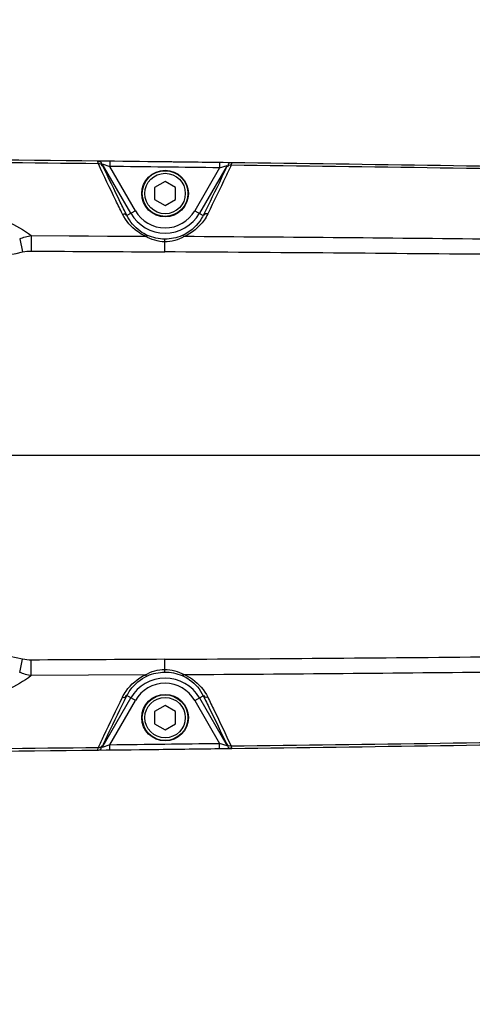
# Model space of a CAD drawing. Header units: millimetres. Extents: x 0 to 11890, y 0 to 8410.
# Tile 110 of 116: x 7637 to 7724, y 5842 to 6029. Entities that reach past the tile are written whole.
import ezdxf

# ---------------------------------------------------------------- set-up
doc = ezdxf.new("R2010")
doc.units = ezdxf.units.MM
doc.header["$LTSCALE"] = 653.95
doc.linetypes.add('CENTER', pattern=[0.6, 0.375, -0.075, 0.075, -0.075])
doc.layers.get('0').update_dxf_attribs({"linetype": 'CONTINUOUS'})
for name, color, linetype in [('204101000062_DXF_AXIS', 7, 'CONTINUOUS'), ('304102000129DXF_CONTINUOUS_LINE', 7, 'CONTINUOUS'), ('304105000066DXF_CONTINUOUS_LINE', 7, 'CONTINUOUS'), ('304106000105DXF_CONTINUOUS_LINE', 7, 'CONTINUOUS'), ('501023000065DXF_CONTINUOUS_LINE', 7, 'CONTINUOUS'), ('JISHUZIL_DXF_BALLOON', 7, 'CONTINUOUS'), ('JISHUZIL_DXF_DIMENSION', 7, 'CONTINUOUS')]:
    doc.layers.add(name, color=color, linetype=linetype)
doc.styles.get("Standard").update_dxf_attribs({"font": 'txt', "width": 0.7})
doc.dimstyles.new('DIMSTYLE_17', dxfattribs={"dimtxt": 80, "dimasz": 70, "dimexe": 1.5, "dimexo": 0, "dimgap": 2, "dimtad": 0, "dimtih": 1, "dimtoh": 1, "dimdec": 1, "dimdsep": 46, "dimtxsty": 'Standard', "dimblk": '_FILLED', "dimblk1": '_FILLED', "dimblk2": '_FILLED', "dimcen": 0.09, "dimclrt": 5, "dimazin": 2, "dimtp": 2, "dimtm": 2, "dimtfac": 1, "dimtdec": 0, "dimtofl": 0, "dimtmove": 0, "dimatfit": 3, "dimldrblk": '_FILLED', "dimfxl": 0, "dimtolj": 1, "dimarcsym": 0})
doc.dimstyles.new('DIMSTYLE_4', dxfattribs={"dimtxt": 80, "dimasz": 70, "dimexe": 1.5, "dimexo": 0, "dimgap": 2, "dimtad": 1, "dimdsep": 46, "dimtxsty": 'Standard', "dimblk": '_FILLED', "dimblk1": '_FILLED', "dimblk2": '_FILLED', "dimcen": 0.09, "dimclrt": 5, "dimazin": 2, "dimtp": 0.8, "dimtm": 0.8, "dimtfac": 1, "dimtofl": 0, "dimtmove": 0, "dimatfit": 3, "dimldrblk": '_FILLED', "dimfxl": 0, "dimtolj": 1, "dimarcsym": 0})
doc.dimstyles.new('DIMSTYLE_5', dxfattribs={"dimtxt": 80, "dimasz": 70, "dimexe": 1.5, "dimexo": 0, "dimgap": 2, "dimtad": 1, "dimdec": 1, "dimdsep": 46, "dimtxsty": 'Standard', "dimblk": '_FILLED', "dimblk1": '_FILLED', "dimblk2": '_FILLED', "dimcen": 0.09, "dimclrt": 5, "dimazin": 2, "dimtp": 2, "dimtm": 2, "dimtfac": 1, "dimtdec": 1, "dimtofl": 0, "dimtmove": 0, "dimatfit": 3, "dimldrblk": '_FILLED', "dimfxl": 0, "dimtolj": 1, "dimarcsym": 0})
doc.dimstyles.new('DIMSTYLE_9', dxfattribs={"dimtxt": 80, "dimasz": 70, "dimexe": 1.5, "dimexo": 0, "dimgap": 2, "dimtad": 1, "dimdsep": 46, "dimtxsty": 'Standard', "dimblk": '_FILLED', "dimblk1": '_FILLED', "dimblk2": '_FILLED', "dimcen": 0.09, "dimclrt": 5, "dimazin": 2, "dimtp": 0.3, "dimtm": 0.3, "dimtfac": 1, "dimtofl": 0, "dimtmove": 0, "dimatfit": 3, "dimldrblk": '_FILLED', "dimfxl": 0, "dimtolj": 1, "dimarcsym": 0})

# ---------------------------------------------------------------- blocks, each defined once
blk = doc.blocks.new('_FILLED')
at = {"color": 0, "linetype": 'ByBlock'}
blk.add_solid([(0, 0), (-1, 0.1429), (-1, -0.1429)], dxfattribs=at)
blk = doc.blocks.new('*D8')
at = {"layer": 'JISHUZIL_DXF_DIMENSION', "color": 2, "linetype": 'Continuous', "transparency": 16777216}
for p, q in [((6802.95, 5850.2), (6802.95, 6314.96)), ((7737.95, 5969.9), (7737.95, 6314.96)), ((6802.95, 6299.96), (7270.45, 6299.96)), ((7737.95, 6299.96), (7270.45, 6299.96))]:
    blk.add_line(p, q, dxfattribs=at)
at = {"layer": 'JISHUZIL_DXF_DIMENSION', "color": 2, "linetype": 'Continuous', "transparency": 16777216, "xscale": 70, "yscale": 70, "zscale": 70, "rotation": 180}
blk.add_blockref('_FILLED', (6802.95, 6299.96), dxfattribs=at)
at = {"layer": 'JISHUZIL_DXF_DIMENSION', "color": 2, "linetype": 'Continuous', "transparency": 16777216, "xscale": 70, "yscale": 70, "zscale": 70}
blk.add_blockref('_FILLED', (7737.95, 6299.96), dxfattribs=at)
blk = doc.blocks.new('*D9')
at = {"layer": 'JISHUZIL_DXF_DIMENSION', "color": 2, "linetype": 'Continuous', "transparency": 16777216}
for p, q in [((6802.95, 6768.93), (9376.29, 6768.93)), ((9361.29, 6768.93), (9361.29, 4998.55)), ((9361.29, 3228.17), (9361.29, 4998.55)), ((7324.9, 3228.17), (9376.29, 3228.17))]:
    blk.add_line(p, q, dxfattribs=at)
at = {"layer": 'JISHUZIL_DXF_DIMENSION', "color": 2, "linetype": 'Continuous', "transparency": 16777216, "xscale": 70, "yscale": 70, "zscale": 70}
for p, rotation in [((9361.29, 6768.93), 90), ((9361.29, 3228.17), 270)]:
    blk.add_blockref('_FILLED', p, dxfattribs=dict(at, rotation=rotation))
blk = doc.blocks.new('*D18')
at = {"layer": 'JISHUZIL_DXF_DIMENSION', "color": 2, "linetype": 'Continuous', "transparency": 16777216}
for p, q in [((7737.95, 5956.27), (7737.95, 6122.48)), ((7843.95, 5990.69), (7843.95, 6122.48)), ((7737.95, 6107.48), (7468.4, 6107.48)), ((7468.4, 6107.48), (7790.95, 6107.48)), ((7943.95, 6107.48), (7790.95, 6107.48)), ((7843.95, 6107.48), (7943.95, 6107.48))]:
    blk.add_line(p, q, dxfattribs=at)
at = {"layer": 'JISHUZIL_DXF_DIMENSION', "color": 2, "linetype": 'Continuous', "transparency": 16777216, "xscale": 70, "yscale": 70, "zscale": 70}
blk.add_blockref('_FILLED', (7737.95, 6107.48), dxfattribs=at)
at = {"layer": 'JISHUZIL_DXF_DIMENSION', "color": 2, "linetype": 'Continuous', "transparency": 16777216, "xscale": 70, "yscale": 70, "zscale": 70, "rotation": 180}
blk.add_blockref('_FILLED', (7843.95, 6107.48), dxfattribs=at)
blk = doc.blocks.new('*D20')
at = {"layer": 'JISHUZIL_DXF_DIMENSION', "color": 2, "linetype": 'Continuous', "transparency": 16777216}
for p, q in [((6498.11, 5946.27), (6498.11, 6211.49)), ((6498.11, 6211.49), (6498.11, 5886.27)), ((7714.32, 5946.27), (6483.11, 5946.27)), ((6498.11, 5726.27), (6498.11, 5886.27)), ((6778.15, 5826.27), (6483.11, 5826.27)), ((6498.11, 5826.27), (6498.11, 5726.27))]:
    blk.add_line(p, q, dxfattribs=at)
at = {"layer": 'JISHUZIL_DXF_DIMENSION', "color": 2, "linetype": 'Continuous', "transparency": 16777216, "xscale": 70, "yscale": 70, "zscale": 70}
for p, rotation in [((6498.11, 5946.27), 270), ((6498.11, 5826.27), 90)]:
    blk.add_blockref('_FILLED', p, dxfattribs=dict(at, rotation=rotation))
blk = doc.blocks.new('*D29')
at = {"layer": 'JISHUZIL_DXF_BALLOON', "color": 2, "linetype": 'Continuous', "transparency": 16777216}
blk.add_line((6802.95, 6768.93), (8860.66, 6768.93), dxfattribs=at)
blk = doc.blocks.new('*D37')
at = {"layer": 'JISHUZIL_DXF_BALLOON', "color": 2, "linetype": 'Continuous', "transparency": 16777216}
blk.add_line((8655.62, 4916.27), (8655.62, 6976.57), dxfattribs=at)

msp = doc.modelspace()

# ---------------------------------------------------------------- linework, layer by layer
at = {"color": 4, "linetype": 'Continuous'}
msp.add_arc((6802.947, 4916.266), 1852.669, 305, 180, dxfattribs=at)
at = {"layer": '204101000062_DXF_AXIS', "color": 7, "linetype": 'CENTER'}
msp.add_line((7737.947, 5946.266), (7714.317, 5946.266), dxfattribs=at)
at = {"layer": '304102000129DXF_CONTINUOUS_LINE', "color": 7, "linetype": 'Continuous'}
for p, q in [((7652.089, 6002.452), (7652.094, 6002.452)), ((7654.415, 6002.425), (7652.12, 6002.451)), ((7677.644, 6002.139), (7677.65, 6002.139)), ((7652.094, 5890.08), (7652.089, 5890.08)), ((7675.355, 5890.363), (7677.627, 5890.392)), ((7677.65, 5890.392), (7677.644, 5890.392))]:
    msp.add_line(p, q, dxfattribs=at)
at = {"layer": '304102000129DXF_CONTINUOUS_LINE', "color": 9, "linetype": 'Continuous'}
for p, q in [((7654.415, 6002.425), (7654.404, 6001.425)), ((7675.355, 6002.169), (7675.342, 6001.169)), ((7652.942, 6001.951), (7652.947, 6001.951)), ((7652.947, 6001.951), (7654.404, 6001.425)), ((7658.409, 5992.491), (7652.947, 6001.951)), ((7659.273, 5992.99), (7654.404, 6001.425)), ((7675.342, 6001.169), (7670.62, 5992.99)), ((7676.767, 6001.639), (7671.485, 5992.491)), ((7675.342, 6001.169), (7676.767, 6001.639)), ((7676.767, 6001.639), (7676.772, 6001.639)), ((7659.273, 5992.99), (7657.676, 5992.068)), ((7670.62, 5992.99), (7672.212, 5992.072)), ((7637.216, 5987.624), (7637.762, 5985.112)), ((7639.434, 5988.241), (7639.42, 5985.277)), ((7639.435, 5988.246), (7661.2, 5988.1)), ((7664.875, 5985.134), (7664.891, 5987.577)), ((7637.216, 5904.907), (7637.762, 5907.419)), ((7639.434, 5904.291), (7639.42, 5907.254)), ((7664.891, 5904.954), (7664.876, 5907.397)), ((7661.2, 5904.431), (7639.435, 5904.285)), ((7652.947, 5890.58), (7658.409, 5900.041)), ((7654.404, 5891.107), (7659.273, 5899.541)), ((7659.273, 5899.541), (7657.676, 5900.463)), ((7670.62, 5899.541), (7672.212, 5900.46)), ((7670.62, 5899.541), (7675.342, 5891.363)), ((7671.485, 5900.041), (7676.767, 5890.893)), ((7675.355, 5890.363), (7675.342, 5891.363)), ((7676.767, 5890.893), (7675.342, 5891.363)), ((7652.947, 5890.58), (7652.942, 5890.58)), ((7654.404, 5891.107), (7652.947, 5890.58)), ((7654.415, 5890.107), (7654.404, 5891.107)), ((7676.772, 5890.893), (7676.767, 5890.893))]:
    msp.add_line(p, q, dxfattribs=at)
for points in [[(7639.435, 5988.241), (7650.317, 5988.176), (7661.2, 5988.106)], [(7661.2, 5904.426), (7650.317, 5904.355), (7639.435, 5904.291)]]:
    msp.add_lwpolyline(points, dxfattribs=at)
at = {"layer": '304102000129DXF_CONTINUOUS_LINE', "color": 7, "linetype": 'Continuous'}
for centre, start, end in [((7420.391, -13996.206), 89.3362206, 89.887228), ((7420.391, -13996.206), 89.2630044, 89.3362073), ((7420.391, -13996.206), 89.0347466, 89.2629876), ((7420.391, 25888.738), 270.7370124, 270.9652534), ((7420.391, 25888.738), 270.112772, 270.6637794), ((7420.391, 25888.738), 270.6637927, 270.7369956)]:
    msp.add_arc(centre, 20000, start, end, dxfattribs=at)
at = {"layer": '304102000129DXF_CONTINUOUS_LINE', "color": 9, "linetype": 'Continuous'}
for centre, radius, start, end in [((7440.233, -13583.619), 19586.714, 89.3798824, 89.6054892), ((7420.391, -13996.206), 19999, 89.2695637, 89.3295549), ((7439.799, -13620.778), 19623.875, 89.0728851, 89.305891), ((7664.947, 5996.266), 6.551, 210, 330), ((7664.947, 5996.266), 7.55, 210, 330), ((7526.259, -14043.153), 20031.713, 89.4193841, 89.5929122), ((7616.202, 6084.25), 101.456, 271, 282.2696), ((7537.895, -14379.074), 20364.604, 89.4616936, 89.6427388), ((7616.202, 5808.281), 101.456, 77.7304, 89), ((7537.894, 26271.636), 20364.635, 270.3572649, 270.5383095), ((7526.251, 25935.502), 20031.53, 270.407115, 270.5806445), ((7664.947, 5896.266), 7.55, 30, 150), ((7664.947, 5896.266), 6.551, 30, 150), ((7420.391, 25888.738), 19999, 270.6704451, 270.7304363), ((7439.798, 25513.314), 19623.88, 270.6941098, 270.9271157), ((7440.232, 25476.154), 19586.717, 270.3945114, 270.6201183)]:
    msp.add_arc(centre, radius, start, end, dxfattribs=at)
for points, knots in [([(7652.217, 6001.948), (7652.174, 6002.071), (7652.167, 6002.167), (7652.046, 6002.453), (7652.089, 6002.452)], [0, 0, 0, 0, 0.7530611, 1, 1, 1, 1]), ([(7652.089, 6002.452), (7652.313, 6002.449), (7652.724, 6002.395), (7652.774, 6002.054), (7652.765, 6001.97)], [0, 0, 0, 0, 0.7271972, 1, 1, 1, 1]), ([(7652.094, 6002.451), (7652.318, 6002.449), (7652.729, 6002.395), (7652.779, 6002.054), (7652.77, 6001.97)], [0, 0, 0, 0, 0.7271929, 1, 1, 1, 1]), ([(7677.644, 6002.139), (7677.482, 6002.141), (7677.141, 6002.154), (7676.933, 6001.81), (7676.95, 6001.659)], [0, 0, 0, 0, 0.5166051, 1, 1, 1, 1]), ([(7677.65, 6002.139), (7677.488, 6002.141), (7677.147, 6002.154), (7676.939, 6001.81), (7676.956, 6001.659)], [0, 0, 0, 0, 0.5166065, 1, 1, 1, 1]), ([(7677.65, 6002.139), (7677.691, 6002.139), (7677.576, 6001.868), (7677.568, 6001.776), (7677.526, 6001.657)], [0, 0, 0, 0, 0.2473996, 1, 1, 1, 1]), ([(7652.217, 6001.947), (7652.375, 6001.964), (7652.689, 6002.026), (7652.912, 6001.707), (7652.889, 6001.578)], [0, 0, 0, 0, 0.5471322, 1, 1, 1, 1]), ([(7656.815, 5992.361), (7656.39, 5993.223), (7654.831, 5996.405), (7653.307, 5999.605), (7652.217, 6001.948)], [0, 0, 0, 0, 0.2710913, 1, 1, 1, 1]), ([(7653.073, 6001.573), (7653.029, 6001.665), (7653.007, 6001.731), (7652.91, 6001.952), (7652.942, 6001.951)], [0, 0, 0, 0, 0.7578116, 1, 1, 1, 1]), ([(7657.676, 5992.068), (7657.25, 5992.922), (7655.688, 5996.077), (7654.162, 5999.249), (7653.073, 6001.573)], [0, 0, 0, 0, 0.2711182, 1, 1, 1, 1]), ([(7676.65, 6001.278), (7676.322, 6000.572), (7674.875, 5997.488), (7673.384, 5994.425), (7672.212, 5992.072)], [0, 0, 0, 0, 0.2283547, 1, 1, 1, 1]), ([(7677.526, 6001.657), (7677.197, 6000.946), (7675.745, 5997.835), (7674.252, 5994.743), (7673.082, 5992.366)], [0, 0, 0, 0, 0.2283992, 1, 1, 1, 1]), ([(7676.772, 6001.639), (7676.804, 6001.638), (7676.713, 6001.43), (7676.691, 6001.366), (7676.65, 6001.278)], [0, 0, 0, 0, 0.2429522, 1, 1, 1, 1]), ([(7677.526, 6001.657), (7677.366, 6001.676), (7677.044, 6001.742), (7676.816, 6001.417), (7676.838, 6001.284)], [0, 0, 0, 0, 0.5465898, 1, 1, 1, 1]), ([(7617.942, 5994.503), (7621.884, 5994.347), (7629.364, 5993.273), (7636.588, 5990.428), (7639.435, 5988.241)], [0, 0, 0, 0, 0.5235258, 1, 1, 1, 1]), ([(7656.815, 5992.361), (7656.974, 5992.39), (7657.275, 5992.493), (7657.514, 5992.181), (7657.487, 5992.064)], [0, 0, 0, 0, 0.5725796, 1, 1, 1, 1]), ([(7661.2, 5988.106), (7660.664, 5988.35), (7658.871, 5989.384), (7657.467, 5991.041), (7656.815, 5992.361)], [0, 0, 0, 0, 0.2857842, 1, 1, 1, 1]), ([(7661.583, 5988.289), (7661.097, 5988.509), (7659.499, 5989.426), (7658.248, 5990.9), (7657.676, 5992.068)], [0, 0, 0, 0, 0.2911488, 1, 1, 1, 1]), ([(7672.212, 5992.072), (7672.034, 5991.708), (7671.091, 5990.094), (7669.544, 5988.829), (7668.203, 5988.244)], [0, 0, 0, 0, 0.2165401, 1, 1, 1, 1]), ([(7673.082, 5992.366), (7672.877, 5991.951), (7671.813, 5990.14), (7670.081, 5988.713), (7668.583, 5988.055)], [0, 0, 0, 0, 0.2205452, 1, 1, 1, 1]), ([(7673.082, 5992.366), (7672.922, 5992.396), (7672.617, 5992.502), (7672.376, 5992.187), (7672.403, 5992.068)], [0, 0, 0, 0, 0.5720996, 1, 1, 1, 1]), ([(7661.2, 5988.106), (7661.26, 5988.167), (7661.371, 5988.261), (7661.526, 5988.305), (7661.583, 5988.289)], [0, 0, 0, 0, 0.591108, 1, 1, 1, 1]), ([(7668.583, 5988.055), (7668.524, 5988.117), (7668.415, 5988.213), (7668.26, 5988.26), (7668.203, 5988.244)], [0, 0, 0, 0, 0.5917712, 1, 1, 1, 1]), ([(7656.815, 5900.171), (7657.017, 5900.579), (7658.059, 5902.355), (7659.742, 5903.761), (7661.2, 5904.426)], [0, 0, 0, 0, 0.2212378, 1, 1, 1, 1]), ([(7661.2, 5904.426), (7661.26, 5904.364), (7661.371, 5904.27), (7661.526, 5904.226), (7661.583, 5904.243)], [0, 0, 0, 0, 0.5910699, 1, 1, 1, 1]), ([(7668.583, 5904.477), (7668.524, 5904.414), (7668.415, 5904.319), (7668.26, 5904.272), (7668.203, 5904.287)], [0, 0, 0, 0, 0.5918016, 1, 1, 1, 1]), ([(7668.583, 5904.477), (7669.135, 5904.234), (7670.976, 5903.199), (7672.419, 5901.511), (7673.082, 5900.165)], [0, 0, 0, 0, 0.2865618, 1, 1, 1, 1]), ([(7639.435, 5904.291), (7636.588, 5902.103), (7629.364, 5899.258), (7621.884, 5898.185), (7617.942, 5898.028)], [0, 0, 0, 0, 0.4764731, 1, 1, 1, 1]), ([(7657.676, 5900.463), (7657.851, 5900.82), (7658.775, 5902.403), (7660.278, 5903.652), (7661.583, 5904.243)], [0, 0, 0, 0, 0.2173265, 1, 1, 1, 1]), ([(7668.203, 5904.287), (7668.704, 5904.069), (7670.344, 5903.152), (7671.63, 5901.65), (7672.212, 5900.46)], [0, 0, 0, 0, 0.292039, 1, 1, 1, 1]), ([(7652.217, 5890.584), (7652.561, 5891.323), (7654.065, 5894.533), (7655.608, 5897.723), (7656.815, 5900.171)], [0, 0, 0, 0, 0.2300875, 1, 1, 1, 1]), ([(7653.073, 5890.959), (7653.416, 5891.692), (7654.921, 5894.875), (7656.466, 5898.038), (7657.676, 5900.463)], [0, 0, 0, 0, 0.2300791, 1, 1, 1, 1]), ([(7656.815, 5900.171), (7656.974, 5900.142), (7657.275, 5900.038), (7657.514, 5900.35), (7657.487, 5900.467)], [0, 0, 0, 0, 0.572573, 1, 1, 1, 1]), ([(7672.212, 5900.46), (7672.626, 5899.628), (7674.135, 5896.573), (7675.606, 5893.5), (7676.65, 5891.254)], [0, 0, 0, 0, 0.2728644, 1, 1, 1, 1]), ([(7673.082, 5900.165), (7672.922, 5900.135), (7672.617, 5900.03), (7672.376, 5900.345), (7672.403, 5900.463)], [0, 0, 0, 0, 0.5721007, 1, 1, 1, 1]), ([(7673.082, 5900.165), (7673.495, 5899.325), (7675.003, 5896.241), (7676.478, 5893.14), (7677.526, 5890.874)], [0, 0, 0, 0, 0.2727937, 1, 1, 1, 1]), ([(7652.089, 5890.08), (7652.046, 5890.079), (7652.167, 5890.365), (7652.174, 5890.46), (7652.217, 5890.584)], [0, 0, 0, 0, 0.2469405, 1, 1, 1, 1]), ([(7652.089, 5890.08), (7652.313, 5890.082), (7652.724, 5890.137), (7652.774, 5890.478), (7652.765, 5890.561)], [0, 0, 0, 0, 0.7271967, 1, 1, 1, 1]), ([(7652.094, 5890.08), (7652.318, 5890.082), (7652.729, 5890.137), (7652.779, 5890.478), (7652.77, 5890.561)], [0, 0, 0, 0, 0.7271972, 1, 1, 1, 1]), ([(7652.217, 5890.584), (7652.375, 5890.568), (7652.69, 5890.505), (7652.912, 5890.824), (7652.889, 5890.953)], [0, 0, 0, 0, 0.5471385, 1, 1, 1, 1]), ([(7652.942, 5890.58), (7652.91, 5890.58), (7653.007, 5890.8), (7653.029, 5890.867), (7653.073, 5890.959)], [0, 0, 0, 0, 0.2421825, 1, 1, 1, 1]), ([(7676.65, 5891.254), (7676.691, 5891.166), (7676.713, 5891.101), (7676.804, 5890.893), (7676.772, 5890.893)], [0, 0, 0, 0, 0.7570454, 1, 1, 1, 1]), ([(7677.526, 5890.874), (7677.366, 5890.856), (7677.044, 5890.789), (7676.816, 5891.115), (7676.838, 5891.247)], [0, 0, 0, 0, 0.5465857, 1, 1, 1, 1]), ([(7677.644, 5890.392), (7677.482, 5890.39), (7677.141, 5890.377), (7676.933, 5890.722), (7676.95, 5890.872)], [0, 0, 0, 0, 0.5166181, 1, 1, 1, 1]), ([(7677.65, 5890.392), (7677.488, 5890.39), (7677.147, 5890.377), (7676.939, 5890.722), (7676.956, 5890.872)], [0, 0, 0, 0, 0.5166051, 1, 1, 1, 1]), ([(7677.526, 5890.874), (7677.568, 5890.756), (7677.576, 5890.663), (7677.691, 5890.393), (7677.65, 5890.392)], [0, 0, 0, 0, 0.7526016, 1, 1, 1, 1])]:
    msp.add_open_spline(points, degree=3, knots=knots, dxfattribs=at)
for points in [[(7637.216, 5987.624), (7637.924, 5987.92), (7638.676, 5988.124), (7639.435, 5988.241)], [(7664.887, 5987.06), (7663.61, 5987.068), (7662.296, 5987.45), (7661.2, 5988.106)], [(7664.891, 5987.577), (7663.763, 5987.584), (7662.611, 5987.824), (7661.583, 5988.289)], [(7668.583, 5988.055), (7667.479, 5987.416), (7666.163, 5987.052), (7664.887, 5987.06)], [(7668.203, 5988.244), (7667.171, 5987.794), (7666.017, 5987.57), (7664.891, 5987.577)], [(7637.762, 5985.112), (7638.305, 5985.23), (7638.864, 5985.28), (7639.42, 5985.277)], [(7639.42, 5985.277), (7647.905, 5985.235), (7656.39, 5985.187), (7664.875, 5985.134)], [(7639.42, 5907.254), (7638.864, 5907.251), (7638.305, 5907.301), (7637.762, 5907.419)], [(7664.876, 5907.397), (7656.39, 5907.344), (7647.905, 5907.296), (7639.42, 5907.254)], [(7639.435, 5904.29), (7638.676, 5904.407), (7637.924, 5904.612), (7637.216, 5904.907)], [(7661.2, 5904.426), (7662.297, 5905.081), (7663.61, 5905.463), (7664.888, 5905.471)], [(7661.583, 5904.243), (7662.611, 5904.708), (7663.763, 5904.947), (7664.891, 5904.954)], [(7664.888, 5905.471), (7666.163, 5905.48), (7667.479, 5905.116), (7668.583, 5904.477)], [(7664.891, 5904.954), (7666.017, 5904.961), (7667.171, 5904.738), (7668.203, 5904.287)]]:
    msp.add_open_spline(points, degree=3, dxfattribs=at)
at = {"layer": '304105000066DXF_CONTINUOUS_LINE', "color": 7, "linetype": 'Continuous'}
for centre in [(7664.947, 5996.266), (7664.947, 5896.266)]:
    msp.add_circle(centre, 4.45, dxfattribs=at)
at = {"layer": '304106000105DXF_CONTINUOUS_LINE', "color": 7, "linetype": 'Continuous'}
for centre, start, end in [((7420.391, -13996.206), 89.2695639, 89.3075862), ((7420.391, 25888.738), 270.6924138, 270.7304361)]:
    msp.add_arc(centre, 20000, start, end, dxfattribs=at)
at = {"layer": '501023000065DXF_CONTINUOUS_LINE', "color": 7, "linetype": 'Continuous'}
for p, q in [((7664.947, 5998.575), (7662.947, 5997.42)), ((7666.947, 5997.42), (7664.947, 5998.575)), ((7662.947, 5997.42), (7662.947, 5995.111)), ((7666.947, 5995.111), (7666.947, 5997.42)), ((7662.947, 5995.111), (7664.947, 5993.956)), ((7664.947, 5993.956), (7666.947, 5995.111)), ((7664.947, 5898.575), (7662.947, 5897.42)), ((7662.947, 5897.42), (7662.947, 5895.111)), ((7666.947, 5897.42), (7664.947, 5898.575)), ((7666.947, 5895.111), (7666.947, 5897.42)), ((7662.947, 5895.111), (7664.947, 5893.956)), ((7664.947, 5893.956), (7666.947, 5895.111))]:
    msp.add_line(p, q, dxfattribs=at)
for centre in [(7664.947, 5996.266), (7664.947, 5896.266)]:
    msp.add_circle(centre, 4.36, dxfattribs=at)
at = {"layer": '501023000065DXF_CONTINUOUS_LINE', "color": 9, "linetype": 'Continuous'}
for centre in [(7664.947, 5996.266), (7664.947, 5896.266)]:
    msp.add_circle(centre, 3.86, dxfattribs=at)

# ---------------------------------------------------------------- dimensions: what is measured, and where the dimension line sits
at = {"layer": 'JISHUZIL_DXF_BALLOON', "color": 2, "linetype": 'Continuous'}
for feature_location, offset, dtype, origin, picture, middle in [((8655.616, 4916.266), (0, 2060.308), 1, (6653.947, 4916.266), '*D37', (8635.616, 7016.574)), ((6802.947, 6768.935), (2057.711, 0), 0, (6802.947, 4379.266), '*D29', (8900.658, 6788.935))]:
    dim = msp.add_ordinate_dim(feature_location=feature_location, offset=offset, dtype=dtype, origin=origin, dimstyle='DIMSTYLE_17', dxfattribs=at)
    dim.commit()
    dim.dimension.update_dxf_attribs({"geometry": picture, "text_midpoint": middle})
at = {"layer": 'JISHUZIL_DXF_DIMENSION', "color": 2, "linetype": 'Continuous'}
for base, p1, p2, dimstyle, picture, middle in [((9361.286, 3228.168), (6802.947, 6768.935), (7324.902, 3228.168), 'DIMSTYLE_5', '*D9', (9361.286, 4830.552)), ((6498.114, 5826.266), (7714.317, 5946.266), (6778.151, 5826.266), 'DIMSTYLE_9', '*D20', (6498.114, 6043.49))]:
    dim = msp.add_linear_dim(base=base, p1=p1, p2=p2, angle=270, dimstyle=dimstyle, dxfattribs=at)
    dim.commit()
    dim.dimension.update_dxf_attribs({"geometry": picture, "text_midpoint": middle, "dimtype": 160})
for base, p1, p2, dimstyle, picture, middle in [((7737.947, 6299.961), (6802.947, 5850.195), (7737.947, 5969.895), 'DIMSTYLE_4', '*D8', (7186.447, 6299.961)), ((7843.947, 6107.481), (7737.947, 5956.266), (7843.947, 5990.688), 'DIMSTYLE_9', '*D18', (7468.395, 6107.481))]:
    dim = msp.add_linear_dim(base=base, p1=p1, p2=p2, dimstyle=dimstyle, dxfattribs=at)
    dim.commit()
    dim.dimension.update_dxf_attribs({"geometry": picture, "text_midpoint": middle, "dimtype": 160})

doc.saveas('drawing.dxf')
